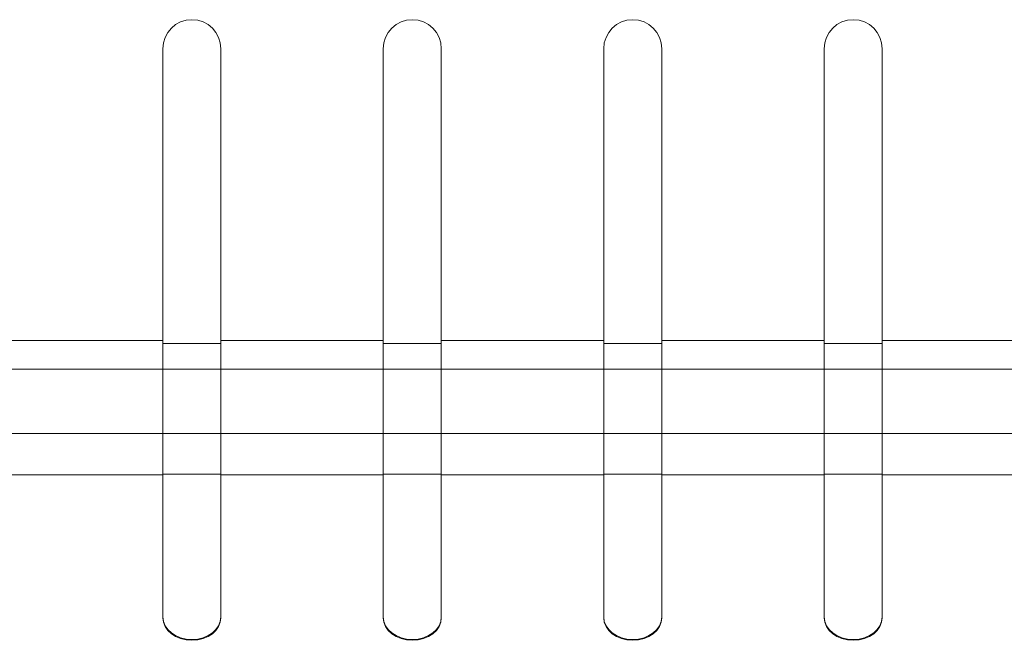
# Model space of a CAD drawing. Header units: millimetres. Extents: x 240 to 2023, y 154 to 1434.
# Tile 15 of 51: x 371 to 456, y 497 to 550. Entities that reach past the tile are written whole.
import ezdxf

# ---------------------------------------------------------------- set-up
doc = ezdxf.new("R2010")
doc.units = ezdxf.units.MM
doc.header["$LTSCALE"] = 7.5

msp = doc.modelspace()

# ---------------------------------------------------------------- linework, layer by layer
at = {"color": 7, "linetype": 'Continuous', "lineweight": 15}
for p, q in [((383.497, 547.548), (383.497, 522.399)), ((388.497, 522.399), (388.497, 547.548)), ((402.497, 547.548), (402.497, 522.399)), ((407.497, 522.399), (407.497, 547.548)), ((421.497, 547.548), (421.497, 522.399)), ((426.497, 522.399), (426.497, 547.548)), ((440.497, 547.548), (440.497, 522.399)), ((445.497, 522.399), (445.497, 547.548)), ((383.497, 522.399), (369.497, 522.399)), ((383.497, 519.942), (383.497, 522.399)), ((388.497, 522.149), (383.497, 522.149)), ((402.497, 522.399), (388.497, 522.399)), ((388.497, 522.399), (388.497, 519.942)), ((402.497, 519.942), (402.497, 522.399)), ((407.497, 522.149), (402.497, 522.149)), ((421.497, 522.399), (407.497, 522.399)), ((407.497, 522.399), (407.497, 519.942)), ((421.497, 519.942), (421.497, 522.399)), ((426.497, 522.149), (421.497, 522.149)), ((440.497, 522.399), (426.497, 522.399)), ((426.497, 522.399), (426.497, 519.942)), ((440.497, 519.942), (440.497, 522.399)), ((445.497, 522.149), (440.497, 522.149)), ((459.497, 522.399), (445.497, 522.399)), ((445.497, 522.399), (445.497, 519.942)), ((383.497, 519.942), (369.497, 519.942)), ((383.497, 514.398), (383.497, 519.942)), ((388.497, 519.938), (383.497, 519.938)), ((402.497, 519.942), (388.497, 519.942)), ((388.497, 519.942), (388.497, 514.398)), ((402.497, 514.398), (402.497, 519.942)), ((407.497, 519.938), (402.497, 519.938)), ((421.497, 519.942), (407.497, 519.942)), ((407.497, 519.942), (407.497, 514.398)), ((421.497, 514.398), (421.497, 519.942)), ((426.497, 519.938), (421.497, 519.938)), ((440.497, 519.942), (426.497, 519.942)), ((426.497, 519.942), (426.497, 514.398)), ((440.497, 514.398), (440.497, 519.942)), ((445.497, 519.938), (440.497, 519.938)), ((459.497, 519.942), (445.497, 519.942)), ((445.497, 519.942), (445.497, 514.398)), ((383.497, 514.398), (369.497, 514.398)), ((383.497, 510.814), (383.497, 514.398)), ((388.497, 514.394), (383.497, 514.394)), ((388.497, 514.398), (388.497, 510.814)), ((402.497, 514.398), (388.497, 514.398)), ((402.497, 510.814), (402.497, 514.398)), ((407.497, 514.394), (402.497, 514.394)), ((421.497, 514.398), (407.497, 514.398)), ((407.497, 514.398), (407.497, 510.814)), ((421.497, 510.814), (421.497, 514.398)), ((426.497, 514.394), (421.497, 514.394)), ((440.497, 514.398), (426.497, 514.398)), ((426.497, 514.398), (426.497, 510.814)), ((440.497, 510.814), (440.497, 514.398)), ((445.497, 514.394), (440.497, 514.394)), ((445.497, 514.398), (445.497, 510.814)), ((459.497, 514.398), (445.497, 514.398)), ((388.497, 510.885), (383.497, 510.885)), ((407.497, 510.885), (402.497, 510.885)), ((426.497, 510.885), (421.497, 510.885)), ((445.497, 510.885), (440.497, 510.885)), ((383.497, 510.814), (369.497, 510.814)), ((383.497, 498.514), (383.497, 510.814)), ((402.497, 510.814), (388.497, 510.814)), ((388.497, 510.814), (388.497, 498.514)), ((402.497, 498.514), (402.497, 510.814)), ((421.497, 510.814), (407.497, 510.814)), ((407.497, 510.814), (407.497, 498.514)), ((421.497, 498.514), (421.497, 510.814)), ((440.497, 510.814), (426.497, 510.814)), ((426.497, 510.814), (426.497, 498.514)), ((440.497, 498.514), (440.497, 510.814)), ((459.497, 510.814), (445.497, 510.814)), ((445.497, 510.814), (445.497, 498.514))]:
    msp.add_line(p, q, dxfattribs=at)
for centre in [(385.997, 547.548), (404.997, 547.548), (423.997, 547.548), (442.997, 547.548)]:
    msp.add_arc(centre, 2.5, 0, 180, dxfattribs=at)
for centre in [(385.997, 498.584), (385.997, 498.514), (404.997, 498.584), (404.997, 498.514), (423.997, 498.584), (423.997, 498.514), (442.997, 498.584), (442.997, 498.514)]:
    msp.add_ellipse(centre, major_axis=(2.5, 0), ratio=0.779662, start_param=3.141593, end_param=6.283185, dxfattribs=at)

doc.saveas('drawing.dxf')
